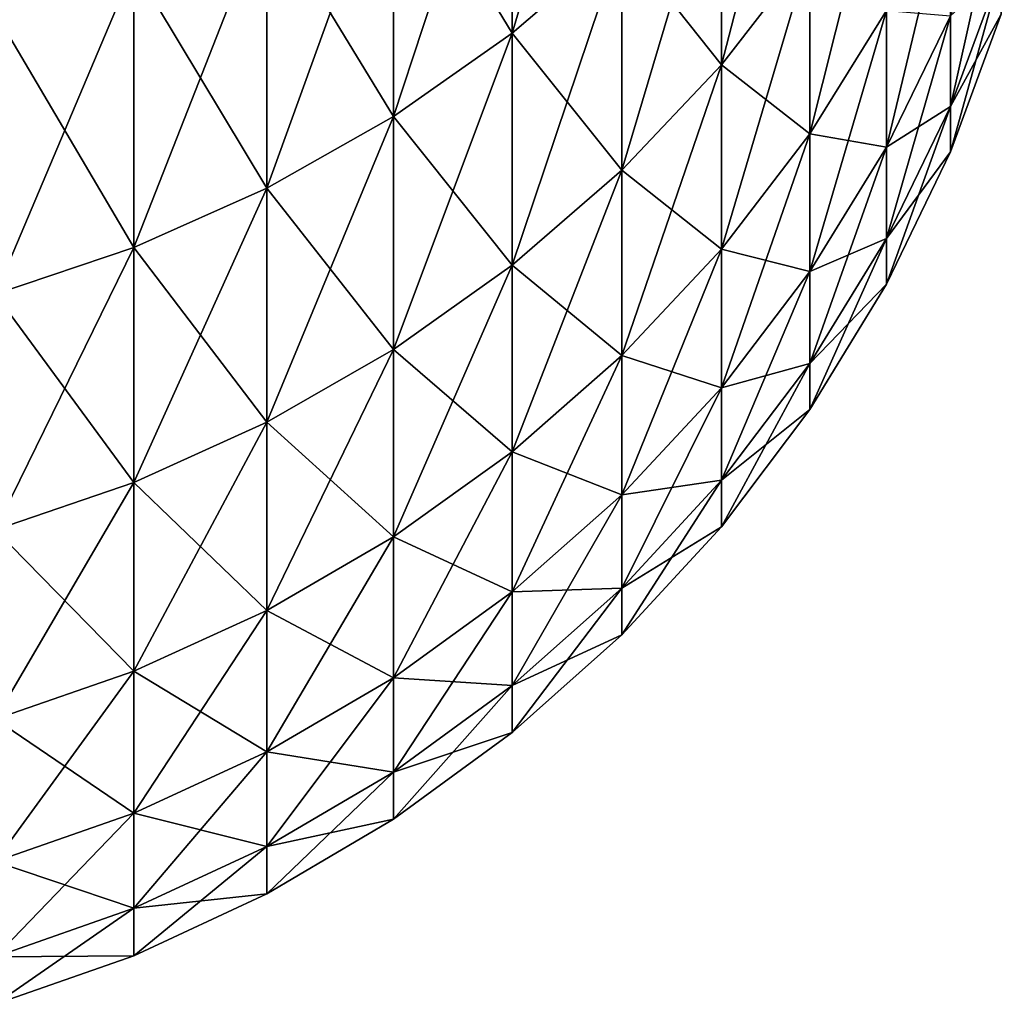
# Model space of a CAD drawing. Header units: metres. Extents: x -46 to 104, y -30 to 30.
# Tile 171 of 256: x 18.801 to 19.454, y -11.955 to -11.299. Entities that reach past the tile are written whole.
import ezdxf

# ---------------------------------------------------------------- set-up
doc = ezdxf.new("R2010")
doc.units = ezdxf.units.M
doc.layers.add('solid_26_000_502_XXX', color=7, linetype='CONTINUOUS')

msp = doc.modelspace()

# ---------------------------------------------------------------- linework, layer by layer
at = {"layer": 'solid_26_000_502_XXX'}
for points in [[(19.201468, -11.062521, 615.848145), (19.128487, -11.124025, 615.869507), (19.128487, -11.308474, 615.291748)], [(19.201468, -11.24595, 615.27356), (19.201468, -11.062521, 615.848145), (19.128487, -11.308474, 615.291748)], [(19.201468, -11.062521, 3.848119), (19.128487, -11.124025, 3.869513), (19.128487, -11.308474, 3.291732)], [(19.201468, -11.24595, 3.273532), (19.201468, -11.062521, 3.848119), (19.128487, -11.308474, 3.291732)], [(19.326662, -11.101924, 615.231628), (19.267736, -11.17688, 615.253418), (19.267736, -11.329543, 614.673767)], [(19.326662, -11.253563, 614.655823), (19.326662, -11.101924, 615.231628), (19.267736, -11.329543, 614.673767)], [(19.326662, -11.101924, 3.231608), (19.267736, -11.17688, 3.253427), (19.267736, -11.329543, 2.673741)], [(19.326662, -11.253563, 2.65581), (19.326662, -11.101924, 3.231608), (19.267736, -11.329543, 2.673741)], [(19.128487, -11.124025, 615.869507), (19.049494, -11.1785, 615.888489), (19.049494, -11.363853, 615.307861)], [(19.128487, -11.308474, 615.291748), (19.128487, -11.124025, 615.869507), (19.049494, -11.363853, 615.307861)], [(19.128487, -11.124025, 608.130493), (19.128487, -11.308474, 608.708252), (19.049494, -11.1785, 608.111511)], [(19.128487, -11.124025, 3.869513), (19.049494, -11.1785, 3.888463), (19.049494, -11.363853, 3.307852)], [(19.128487, -11.308474, 3.291732), (19.128487, -11.124025, 3.869513), (19.049494, -11.363853, 3.307852)], [(19.128487, -11.124025, -3.869513), (19.128487, -11.308474, -3.291732), (19.049494, -11.1785, -3.888463)], [(19.201468, -11.24595, 608.72644), (19.128487, -11.308474, 608.708252), (19.128487, -11.124025, 608.130493)], [(19.201468, -11.24595, -3.273532), (19.128487, -11.308474, -3.291732), (19.128487, -11.124025, -3.869513)], [(19.377678, -11.172345, 614.636658), (19.326662, -11.253563, 614.655823), (19.326662, -11.37536, 614.072998)], [(19.377678, -11.293262, 614.057983), (19.377678, -11.172345, 614.636658), (19.326662, -11.37536, 614.072998)], [(19.377678, -11.172345, 2.636643), (19.326662, -11.253563, 2.65581), (19.326662, -11.37536, 2.072969)], [(19.377678, -11.293262, 2.058009), (19.377678, -11.172345, 2.636643), (19.326662, -11.37536, 2.072969)], [(19.049494, -11.1785, 615.888489), (18.965244, -11.225427, 615.904785), (18.965244, -11.411556, 615.321716)], [(19.049494, -11.363853, 615.307861), (19.049494, -11.1785, 615.888489), (18.965244, -11.411556, 615.321716)], [(19.049494, -11.1785, 608.111511), (19.049494, -11.363853, 608.692139), (18.965244, -11.225427, 608.095215)], [(19.049494, -11.1785, 3.888463), (18.965244, -11.225427, 3.904786), (18.965244, -11.411556, 3.321738)], [(19.049494, -11.363853, 3.307852), (19.049494, -11.1785, 3.888463), (18.965244, -11.411556, 3.321738)], [(19.049494, -11.1785, -3.888463), (19.049494, -11.363853, -3.307852), (18.965244, -11.225427, -3.904786)], [(19.128487, -11.308474, 608.708252), (19.049494, -11.363853, 608.692139), (19.049494, -11.1785, 608.111511)], [(19.128487, -11.308474, -3.291732), (19.049494, -11.363853, -3.307852), (19.049494, -11.1785, -3.888463)], [(19.267736, -11.17688, 615.253418), (19.201468, -11.24595, 615.27356), (19.201468, -11.399556, 614.690247)], [(19.267736, -11.329543, 614.673767), (19.267736, -11.17688, 615.253418), (19.201468, -11.399556, 614.690247)], [(19.267736, -11.17688, 608.746582), (19.267736, -11.329543, 609.326233), (19.201468, -11.24595, 608.72644)], [(19.267736, -11.17688, 3.253427), (19.201468, -11.24595, 3.273532), (19.201468, -11.399556, 2.690264)], [(19.267736, -11.329543, 2.673741), (19.267736, -11.17688, 3.253427), (19.201468, -11.399556, 2.690264)], [(19.267736, -11.17688, -3.253427), (19.267736, -11.329543, -2.673741), (19.201468, -11.24595, -3.273532)], [(19.326662, -11.253563, 609.344177), (19.267736, -11.329543, 609.326233), (19.267736, -11.17688, 608.746582)], [(19.326662, -11.253563, -2.65581), (19.267736, -11.329543, -2.673741), (19.267736, -11.17688, -3.253427)], [(19.454115, -11.20591, 613.450806), (19.4203, -11.296926, 613.462585), (19.4203, -11.357242, 612.87915)], [(19.454115, -11.265738, 612.872009), (19.454115, -11.20591, 613.450806), (19.4203, -11.357242, 612.87915)], [(19.454115, -11.20591, 1.450829), (19.4203, -11.296926, 1.462613), (19.4203, -11.357242, 0.879122)], [(19.454115, -11.265738, 0.872039), (19.454115, -11.20591, 1.450829), (19.4203, -11.357242, 0.879122)], [(19.4203, -11.206655, 614.042236), (19.377678, -11.293262, 614.057983), (19.377678, -11.384233, 613.473938)], [(19.4203, -11.296926, 613.462585), (19.4203, -11.206655, 614.042236), (19.377678, -11.384233, 613.473938)], [(19.4203, -11.206655, 2.042226), (19.377678, -11.293262, 2.058009), (19.377678, -11.384233, 1.473917)], [(19.4203, -11.296926, 1.462613), (19.4203, -11.206655, 2.042226), (19.377678, -11.384233, 1.473917)], [(18.965244, -11.225427, 615.904785), (18.876543, -11.264356, 615.918335), (18.876543, -11.451131, 615.333252)], [(18.965244, -11.411556, 615.321716), (18.965244, -11.225427, 615.904785), (18.876543, -11.451131, 615.333252)], [(18.965244, -11.225427, 608.095215), (18.965244, -11.411556, 608.678284), (18.876543, -11.264356, 608.081665)], [(18.965244, -11.225427, 3.904786), (18.876543, -11.264356, 3.918328), (18.876543, -11.451131, 3.333257)], [(18.965244, -11.411556, 3.321738), (18.965244, -11.225427, 3.904786), (18.876543, -11.451131, 3.333257)], [(18.965244, -11.225427, -3.904786), (18.965244, -11.411556, -3.321738), (18.876543, -11.264356, -3.918328)], [(19.049494, -11.363853, 608.692139), (18.965244, -11.411556, 608.678284), (18.965244, -11.225427, 608.095215)], [(19.049494, -11.363853, -3.307852), (18.965244, -11.411556, -3.321738), (18.965244, -11.225427, -3.904786)], [(19.201468, -11.24595, 615.27356), (19.128487, -11.308474, 615.291748), (19.128487, -11.462934, 614.7052)], [(19.201468, -11.399556, 614.690247), (19.201468, -11.24595, 615.27356), (19.128487, -11.462934, 614.7052)], [(19.201468, -11.24595, 608.72644), (19.201468, -11.399556, 609.309753), (19.128487, -11.308474, 608.708252)], [(19.201468, -11.24595, 3.273532), (19.128487, -11.308474, 3.291732), (19.128487, -11.462934, 2.705221)], [(19.201468, -11.399556, 2.690264), (19.201468, -11.24595, 3.273532), (19.128487, -11.462934, 2.705221)], [(19.201468, -11.24595, -3.273532), (19.201468, -11.399556, -2.690264), (19.128487, -11.308474, -3.291732)], [(19.267736, -11.329543, 609.326233), (19.201468, -11.399556, 609.309753), (19.201468, -11.24595, 608.72644)], [(19.267736, -11.329543, -2.673741), (19.201468, -11.399556, -2.690264), (19.201468, -11.24595, -3.273532)], [(19.326662, -11.253563, 614.655823), (19.267736, -11.329543, 614.673767), (19.267736, -11.452162, 614.086975)], [(19.326662, -11.37536, 614.072998), (19.326662, -11.253563, 614.655823), (19.267736, -11.452162, 614.086975)], [(19.326662, -11.253563, 609.344177), (19.326662, -11.37536, 609.927002), (19.267736, -11.329543, 609.326233)], [(19.326662, -11.253563, 2.65581), (19.267736, -11.329543, 2.673741), (19.267736, -11.452162, 2.086965)], [(19.326662, -11.37536, 2.072969), (19.326662, -11.253563, 2.65581), (19.267736, -11.452162, 2.086965)], [(19.326662, -11.253563, -2.65581), (19.326662, -11.37536, -2.072969), (19.267736, -11.329543, -2.673741)], [(19.377678, -11.293262, 609.942017), (19.326662, -11.37536, 609.927002), (19.326662, -11.253563, 609.344177)], [(19.377678, -11.293262, -2.058009), (19.326662, -11.37536, -2.072969), (19.326662, -11.253563, -2.65581)], [(18.876543, -11.264356, 615.918335), (18.784241, -11.294913, 615.928955), (18.784241, -11.482195, 615.342285)], [(18.876543, -11.451131, 615.333252), (18.876543, -11.264356, 615.918335), (18.784241, -11.482195, 615.342285)], [(18.876543, -11.264356, 608.081665), (18.876543, -11.451131, 608.666748), (18.784241, -11.294913, 608.071045)], [(18.876543, -11.264356, 3.918328), (18.784241, -11.294913, 3.928957), (18.784241, -11.482195, 3.3423)], [(18.876543, -11.451131, 3.333257), (18.876543, -11.264356, 3.918328), (18.784241, -11.482195, 3.3423)], [(18.876543, -11.264356, -3.918328), (18.876543, -11.451131, -3.333257), (18.784241, -11.294913, -3.928957)], [(18.965244, -11.411556, 608.678284), (18.876543, -11.451131, 608.666748), (18.876543, -11.264356, 608.081665)], [(18.965244, -11.411556, -3.321738), (18.876543, -11.451131, -3.333257), (18.876543, -11.264356, -3.918328)], [(19.454115, -11.265738, 612.872009), (19.4203, -11.357242, 612.87915), (19.4203, -11.387439, 612.293274)], [(19.454115, -11.295692, 612.290955), (19.454115, -11.265738, 612.872009), (19.4203, -11.387439, 612.293274)], [(19.454115, -11.265738, 611.127991), (19.4203, -11.357242, 611.12085), (19.4203, -11.296926, 610.537415)], [(19.454115, -11.265738, 611.127991), (19.454115, -11.295692, 611.709045), (19.4203, -11.357242, 611.12085)], [(19.454115, -11.265738, 0.872039), (19.4203, -11.357242, 0.879122), (19.4203, -11.387439, 0.2933)], [(19.454115, -11.295692, 0.290937), (19.454115, -11.265738, 0.872039), (19.4203, -11.387439, 0.2933)], [(19.454115, -11.265738, -0.872039), (19.4203, -11.357242, -0.879122), (19.4203, -11.296926, -1.462613)], [(19.454115, -11.265738, -0.872039), (19.454115, -11.295692, -0.290937), (19.4203, -11.357242, -0.879122)], [(18.876543, -11.451131, 608.666748), (18.784241, -11.482195, 608.657715), (18.784241, -11.294913, 608.071045)], [(18.876543, -11.451131, -3.333257), (18.784241, -11.482195, -3.3423), (18.784241, -11.294913, -3.928957)], [(19.377678, -11.293262, 614.057983), (19.326662, -11.37536, 614.072998), (19.326662, -11.466991, 613.484619)], [(19.377678, -11.384233, 613.473938), (19.377678, -11.293262, 614.057983), (19.326662, -11.466991, 613.484619)], [(19.377678, -11.293262, 609.942017), (19.377678, -11.384233, 610.526062), (19.326662, -11.37536, 609.927002)], [(19.377678, -11.293262, 2.058009), (19.326662, -11.37536, 2.072969), (19.326662, -11.466991, 1.484632)], [(19.377678, -11.384233, 1.473917), (19.377678, -11.293262, 2.058009), (19.326662, -11.466991, 1.484632)], [(19.377678, -11.293262, -2.058009), (19.377678, -11.384233, -1.473917), (19.326662, -11.37536, -2.072969)], [(19.4203, -11.296926, 610.537415), (19.377678, -11.384233, 610.526062), (19.377678, -11.293262, 609.942017)], [(19.4203, -11.296926, -1.462613), (19.377678, -11.384233, -1.473917), (19.377678, -11.293262, -2.058009)], [(19.4203, -11.296926, 613.462585), (19.377678, -11.384233, 613.473938), (19.377678, -11.445013, 612.885925)], [(19.4203, -11.357242, 612.87915), (19.4203, -11.296926, 613.462585), (19.377678, -11.445013, 612.885925)], [(19.4203, -11.296926, 610.537415), (19.4203, -11.357242, 611.12085), (19.377678, -11.384233, 610.526062)], [(19.4203, -11.296926, 1.462613), (19.377678, -11.384233, 1.473917), (19.377678, -11.445013, 0.885916)], [(19.4203, -11.357242, 0.879122), (19.4203, -11.296926, 1.462613), (19.377678, -11.445013, 0.885916)], [(19.4203, -11.296926, -1.462613), (19.4203, -11.357242, -0.879122), (19.377678, -11.384233, -1.473917)], [(19.454115, -11.295692, 612.290955), (19.4203, -11.387439, 612.293274), (19.4203, -11.387439, 611.706726)], [(19.454115, -11.295692, 611.709045), (19.4203, -11.387439, 611.706726), (19.4203, -11.357242, 611.12085)], [(19.454115, -11.295692, 611.709045), (19.454115, -11.295692, 612.290955), (19.4203, -11.387439, 611.706726)], [(19.454115, -11.295692, 0.290937), (19.4203, -11.387439, 0.2933), (19.4203, -11.387439, -0.2933)], [(19.454115, -11.295692, -0.290937), (19.4203, -11.387439, -0.2933), (19.4203, -11.357242, -0.879122)], [(19.454115, -11.295692, -0.290937), (19.454115, -11.295692, 0.290937), (19.4203, -11.387439, -0.2933)], [(19.128487, -11.308474, 615.291748), (19.049494, -11.363853, 615.307861), (19.049494, -11.519069, 614.718445)], [(19.128487, -11.462934, 614.7052), (19.128487, -11.308474, 615.291748), (19.049494, -11.519069, 614.718445)], [(19.128487, -11.308474, 608.708252), (19.128487, -11.462934, 609.2948), (19.049494, -11.363853, 608.692139)], [(19.128487, -11.308474, 3.291732), (19.049494, -11.363853, 3.307852), (19.049494, -11.519069, 2.718469)], [(19.128487, -11.462934, 2.705221), (19.128487, -11.308474, 3.291732), (19.049494, -11.519069, 2.718469)], [(19.128487, -11.308474, -3.291732), (19.128487, -11.462934, -2.705221), (19.049494, -11.363853, -3.307852)], [(19.201468, -11.399556, 609.309753), (19.128487, -11.462934, 609.2948), (19.128487, -11.308474, 608.708252)], [(19.201468, -11.399556, -2.690264), (19.128487, -11.462934, -2.705221), (19.128487, -11.308474, -3.291732)], [(19.267736, -11.329543, 614.673767), (19.201468, -11.399556, 614.690247), (19.201468, -11.522933, 614.099854)], [(19.267736, -11.452162, 614.086975), (19.267736, -11.329543, 614.673767), (19.201468, -11.522933, 614.099854)], [(19.267736, -11.329543, 609.326233), (19.267736, -11.452162, 609.913025), (19.201468, -11.399556, 609.309753)], [(19.267736, -11.329543, 2.673741), (19.201468, -11.399556, 2.690264), (19.201468, -11.522933, 2.099862)], [(19.267736, -11.452162, 2.086965), (19.267736, -11.329543, 2.673741), (19.201468, -11.522933, 2.099862)], [(19.267736, -11.329543, -2.673741), (19.267736, -11.452162, -2.086965), (19.201468, -11.399556, -2.690264)], [(19.326662, -11.37536, 609.927002), (19.267736, -11.452162, 609.913025), (19.267736, -11.329543, 609.326233)], [(19.326662, -11.37536, -2.072969), (19.267736, -11.452162, -2.086965), (19.267736, -11.329543, -2.673741)], [(19.4203, -11.357242, 612.87915), (19.377678, -11.445013, 612.885925), (19.377678, -11.475444, 612.295593)], [(19.4203, -11.387439, 612.293274), (19.4203, -11.357242, 612.87915), (19.377678, -11.475444, 612.295593)], [(19.4203, -11.357242, 611.12085), (19.377678, -11.445013, 611.114075), (19.377678, -11.384233, 610.526062)], [(19.4203, -11.357242, 611.12085), (19.4203, -11.387439, 611.706726), (19.377678, -11.445013, 611.114075)], [(19.4203, -11.357242, 0.879122), (19.377678, -11.445013, 0.885916), (19.377678, -11.475444, 0.295567)], [(19.4203, -11.387439, 0.2933), (19.4203, -11.357242, 0.879122), (19.377678, -11.475444, 0.295567)], [(19.4203, -11.357242, -0.879122), (19.377678, -11.445013, -0.885916), (19.377678, -11.384233, -1.473917)], [(19.4203, -11.357242, -0.879122), (19.4203, -11.387439, -0.2933), (19.377678, -11.445013, -0.885916)], [(19.049494, -11.363853, 615.307861), (18.965244, -11.411556, 615.321716), (18.965244, -11.567425, 614.729858)], [(19.049494, -11.519069, 614.718445), (19.049494, -11.363853, 615.307861), (18.965244, -11.567425, 614.729858)], [(19.049494, -11.363853, 608.692139), (19.049494, -11.519069, 609.281555), (18.965244, -11.411556, 608.678284)], [(19.049494, -11.363853, 3.307852), (18.965244, -11.411556, 3.321738), (18.965244, -11.567425, 2.729881)], [(19.049494, -11.519069, 2.718469), (19.049494, -11.363853, 3.307852), (18.965244, -11.567425, 2.729881)], [(19.049494, -11.363853, -3.307852), (19.049494, -11.519069, -2.718469), (18.965244, -11.411556, -3.321738)], [(19.128487, -11.462934, 609.2948), (19.049494, -11.519069, 609.281555), (19.049494, -11.363853, 608.692139)], [(19.128487, -11.462934, -2.705221), (19.049494, -11.519069, -2.718469), (19.049494, -11.363853, -3.307852)], [(19.326662, -11.37536, 614.072998), (19.267736, -11.452162, 614.086975), (19.267736, -11.544412, 613.494629)], [(19.326662, -11.466991, 613.484619), (19.326662, -11.37536, 614.072998), (19.267736, -11.544412, 613.494629)], [(19.326662, -11.37536, 609.927002), (19.326662, -11.466991, 610.515381), (19.267736, -11.452162, 609.913025)], [(19.326662, -11.37536, 2.072969), (19.267736, -11.452162, 2.086965), (19.267736, -11.544412, 1.494655)], [(19.326662, -11.466991, 1.484632), (19.326662, -11.37536, 2.072969), (19.267736, -11.544412, 1.494655)], [(19.326662, -11.37536, -2.072969), (19.326662, -11.466991, -1.484632), (19.267736, -11.452162, -2.086965)], [(19.377678, -11.384233, 610.526062), (19.326662, -11.466991, 610.515381), (19.326662, -11.37536, 609.927002)], [(19.377678, -11.384233, -1.473917), (19.326662, -11.466991, -1.484632), (19.326662, -11.37536, -2.072969)], [(19.377678, -11.384233, 613.473938), (19.326662, -11.466991, 613.484619), (19.326662, -11.528214, 612.892334)], [(19.377678, -11.445013, 612.885925), (19.377678, -11.384233, 613.473938), (19.326662, -11.528214, 612.892334)], [(19.377678, -11.384233, 610.526062), (19.377678, -11.445013, 611.114075), (19.326662, -11.466991, 610.515381)], [(19.377678, -11.384233, 1.473917), (19.326662, -11.466991, 1.484632), (19.326662, -11.528214, 0.892357)], [(19.377678, -11.445013, 0.885916), (19.377678, -11.384233, 1.473917), (19.326662, -11.528214, 0.892357)], [(19.377678, -11.384233, -1.473917), (19.377678, -11.445013, -0.885916), (19.326662, -11.466991, -1.484632)], [(19.4203, -11.387439, 612.293274), (19.377678, -11.475444, 612.295593), (19.377678, -11.475444, 611.704407)], [(19.4203, -11.387439, 611.706726), (19.377678, -11.475444, 611.704407), (19.377678, -11.445013, 611.114075)], [(19.4203, -11.387439, 611.706726), (19.4203, -11.387439, 612.293274), (19.377678, -11.475444, 611.704407)], [(19.4203, -11.387439, 0.2933), (19.377678, -11.475444, 0.295567), (19.377678, -11.475444, -0.295567)], [(19.4203, -11.387439, -0.2933), (19.377678, -11.475444, -0.295567), (19.377678, -11.445013, -0.885916)], [(19.4203, -11.387439, -0.2933), (19.4203, -11.387439, 0.2933), (19.377678, -11.475444, -0.295567)], [(19.201468, -11.399556, 614.690247), (19.128487, -11.462934, 614.7052), (19.128487, -11.586996, 614.111511)], [(19.201468, -11.522933, 614.099854), (19.201468, -11.399556, 614.690247), (19.128487, -11.586996, 614.111511)], [(19.201468, -11.399556, 609.309753), (19.201468, -11.522933, 609.900146), (19.128487, -11.462934, 609.2948)], [(19.201468, -11.399556, 2.690264), (19.128487, -11.462934, 2.705221), (19.128487, -11.586996, 2.111537)], [(19.201468, -11.522933, 2.099862), (19.201468, -11.399556, 2.690264), (19.128487, -11.586996, 2.111537)], [(19.201468, -11.399556, -2.690264), (19.201468, -11.522933, -2.099862), (19.128487, -11.462934, -2.705221)], [(19.267736, -11.452162, 609.913025), (19.201468, -11.522933, 609.900146), (19.201468, -11.399556, 609.309753)], [(19.267736, -11.452162, -2.086965), (19.201468, -11.522933, -2.099862), (19.201468, -11.399556, -2.690264)], [(18.965244, -11.411556, 615.321716), (18.876543, -11.451131, 615.333252), (18.876543, -11.607539, 614.739319)], [(18.965244, -11.567425, 614.729858), (18.965244, -11.411556, 615.321716), (18.876543, -11.607539, 614.739319)], [(18.965244, -11.411556, 608.678284), (18.965244, -11.567425, 609.270142), (18.876543, -11.451131, 608.666748)], [(18.965244, -11.411556, 3.321738), (18.876543, -11.451131, 3.333257), (18.876543, -11.607539, 2.739348)], [(18.965244, -11.567425, 2.729881), (18.965244, -11.411556, 3.321738), (18.876543, -11.607539, 2.739348)], [(18.965244, -11.411556, -3.321738), (18.965244, -11.567425, -2.729881), (18.876543, -11.451131, -3.333257)], [(19.049494, -11.519069, 609.281555), (18.965244, -11.567425, 609.270142), (18.965244, -11.411556, 608.678284)], [(19.049494, -11.519069, -2.718469), (18.965244, -11.567425, -2.729881), (18.965244, -11.411556, -3.321738)], [(19.377678, -11.445013, 612.885925), (19.326662, -11.528214, 612.892334), (19.326662, -11.558866, 612.297729)], [(19.377678, -11.475444, 612.295593), (19.377678, -11.445013, 612.885925), (19.326662, -11.558866, 612.297729)], [(19.377678, -11.445013, 611.114075), (19.326662, -11.528214, 611.107666), (19.326662, -11.466991, 610.515381)], [(19.377678, -11.445013, 611.114075), (19.377678, -11.475444, 611.704407), (19.326662, -11.528214, 611.107666)], [(19.377678, -11.445013, 0.885916), (19.326662, -11.528214, 0.892357), (19.326662, -11.558866, 0.297715)], [(19.377678, -11.475444, 0.295567), (19.377678, -11.445013, 0.885916), (19.326662, -11.558866, 0.297715)], [(19.377678, -11.445013, -0.885916), (19.326662, -11.528214, -0.892357), (19.326662, -11.466991, -1.484632)], [(19.377678, -11.445013, -0.885916), (19.377678, -11.475444, -0.295567), (19.326662, -11.528214, -0.892357)], [(18.876543, -11.451131, 615.333252), (18.784241, -11.482195, 615.342285), (18.784241, -11.639029, 614.746765)], [(18.876543, -11.607539, 614.739319), (18.876543, -11.451131, 615.333252), (18.784241, -11.639029, 614.746765)], [(18.876543, -11.451131, 608.666748), (18.876543, -11.607539, 609.260681), (18.784241, -11.482195, 608.657715)], [(18.876543, -11.451131, 3.333257), (18.784241, -11.482195, 3.3423), (18.784241, -11.639029, 2.746779)], [(18.876543, -11.607539, 2.739348), (18.876543, -11.451131, 3.333257), (18.784241, -11.639029, 2.746779)], [(18.876543, -11.451131, -3.333257), (18.876543, -11.607539, -2.739348), (18.784241, -11.482195, -3.3423)], [(18.965244, -11.567425, 609.270142), (18.876543, -11.607539, 609.260681), (18.876543, -11.451131, 608.666748)], [(18.965244, -11.567425, -2.729881), (18.876543, -11.607539, -2.739348), (18.876543, -11.451131, -3.333257)], [(19.267736, -11.452162, 614.086975), (19.201468, -11.522933, 614.099854), (19.201468, -11.615752, 613.503906)], [(19.267736, -11.544412, 613.494629), (19.267736, -11.452162, 614.086975), (19.201468, -11.615752, 613.503906)], [(19.267736, -11.452162, 609.913025), (19.267736, -11.544412, 610.505371), (19.201468, -11.522933, 609.900146)], [(19.267736, -11.452162, 2.086965), (19.201468, -11.522933, 2.099862), (19.201468, -11.615752, 1.503892)], [(19.267736, -11.544412, 1.494655), (19.267736, -11.452162, 2.086965), (19.201468, -11.615752, 1.503892)], [(19.267736, -11.452162, -2.086965), (19.267736, -11.544412, -1.494655), (19.201468, -11.522933, -2.099862)], [(19.326662, -11.466991, 610.515381), (19.267736, -11.544412, 610.505371), (19.267736, -11.452162, 609.913025)], [(19.326662, -11.466991, -1.484632), (19.267736, -11.544412, -1.494655), (19.267736, -11.452162, -2.086965)], [(19.128487, -11.462934, 614.7052), (19.049494, -11.519069, 614.718445), (19.049494, -11.643739, 614.121887)], [(19.128487, -11.586996, 614.111511), (19.128487, -11.462934, 614.7052), (19.049494, -11.643739, 614.121887)], [(19.128487, -11.462934, 609.2948), (19.128487, -11.586996, 609.888489), (19.049494, -11.519069, 609.281555)], [(19.128487, -11.462934, 2.705221), (19.049494, -11.519069, 2.718469), (19.049494, -11.643739, 2.121877)], [(19.128487, -11.586996, 2.111537), (19.128487, -11.462934, 2.705221), (19.049494, -11.643739, 2.121877)], [(19.128487, -11.462934, -2.705221), (19.128487, -11.586996, -2.111537), (19.049494, -11.519069, -2.718469)], [(19.201468, -11.522933, 609.900146), (19.128487, -11.586996, 609.888489), (19.128487, -11.462934, 609.2948)], [(19.201468, -11.522933, -2.099862), (19.128487, -11.586996, -2.111537), (19.128487, -11.462934, -2.705221)], [(19.326662, -11.466991, 613.484619), (19.267736, -11.544412, 613.494629), (19.267736, -11.606048, 612.898376)], [(19.326662, -11.528214, 612.892334), (19.326662, -11.466991, 613.484619), (19.267736, -11.606048, 612.898376)], [(19.326662, -11.466991, 610.515381), (19.326662, -11.528214, 611.107666), (19.267736, -11.544412, 610.505371)], [(19.326662, -11.466991, 1.484632), (19.267736, -11.544412, 1.494655), (19.267736, -11.606048, 0.898381)], [(19.326662, -11.528214, 0.892357), (19.326662, -11.466991, 1.484632), (19.267736, -11.606048, 0.898381)], [(19.326662, -11.466991, -1.484632), (19.326662, -11.528214, -0.892357), (19.267736, -11.544412, -1.494655)], [(19.377678, -11.475444, 612.295593), (19.326662, -11.558866, 612.297729), (19.326662, -11.558866, 611.702271)], [(19.377678, -11.475444, 611.704407), (19.326662, -11.558866, 611.702271), (19.326662, -11.528214, 611.107666)], [(19.377678, -11.475444, 611.704407), (19.377678, -11.475444, 612.295593), (19.326662, -11.558866, 611.702271)], [(19.377678, -11.475444, 0.295567), (19.326662, -11.558866, 0.297715), (19.326662, -11.558866, -0.297715)], [(19.377678, -11.475444, -0.295567), (19.326662, -11.558866, -0.297715), (19.326662, -11.528214, -0.892357)], [(19.377678, -11.475444, -0.295567), (19.377678, -11.475444, 0.295567), (19.326662, -11.558866, -0.297715)], [(18.876543, -11.607539, 609.260681), (18.784241, -11.639029, 609.253235), (18.784241, -11.482195, 608.657715)], [(18.876543, -11.607539, -2.739348), (18.784241, -11.639029, -2.746779), (18.784241, -11.482195, -3.3423)], [(19.049494, -11.519069, 614.718445), (18.965244, -11.567425, 614.729858), (18.965244, -11.692618, 614.130798)], [(19.049494, -11.643739, 614.121887), (19.049494, -11.519069, 614.718445), (18.965244, -11.692618, 614.130798)], [(19.049494, -11.519069, 609.281555), (19.049494, -11.643739, 609.878113), (18.965244, -11.567425, 609.270142)], [(19.049494, -11.519069, 2.718469), (18.965244, -11.567425, 2.729881), (18.965244, -11.692618, 2.130785)], [(19.049494, -11.643739, 2.121877), (19.049494, -11.519069, 2.718469), (18.965244, -11.692618, 2.130785)], [(19.049494, -11.519069, -2.718469), (19.049494, -11.643739, -2.121877), (18.965244, -11.567425, -2.729881)], [(19.128487, -11.586996, 609.888489), (19.049494, -11.643739, 609.878113), (19.049494, -11.519069, 609.281555)], [(19.128487, -11.586996, -2.111537), (19.049494, -11.643739, -2.121877), (19.049494, -11.519069, -2.718469)], [(19.201468, -11.522933, 614.099854), (19.128487, -11.586996, 614.111511), (19.128487, -11.680332, 613.512268)], [(19.201468, -11.615752, 613.503906), (19.201468, -11.522933, 614.099854), (19.128487, -11.680332, 613.512268)], [(19.201468, -11.522933, 609.900146), (19.201468, -11.615752, 610.496094), (19.128487, -11.586996, 609.888489)], [(19.201468, -11.522933, 2.099862), (19.128487, -11.586996, 2.111537), (19.128487, -11.680332, 1.512253)], [(19.201468, -11.615752, 1.503892), (19.201468, -11.522933, 2.099862), (19.128487, -11.680332, 1.512253)], [(19.201468, -11.522933, -2.099862), (19.201468, -11.615752, -1.503892), (19.128487, -11.586996, -2.111537)], [(19.267736, -11.544412, 610.505371), (19.201468, -11.615752, 610.496094), (19.201468, -11.522933, 609.900146)], [(19.267736, -11.544412, -1.494655), (19.201468, -11.615752, -1.503892), (19.201468, -11.522933, -2.099862)], [(19.326662, -11.528214, 612.892334), (19.267736, -11.606048, 612.898376), (19.267736, -11.636907, 612.299744)], [(19.326662, -11.558866, 612.297729), (19.326662, -11.528214, 612.892334), (19.267736, -11.636907, 612.299744)], [(19.326662, -11.528214, 611.107666), (19.267736, -11.606048, 611.101624), (19.267736, -11.544412, 610.505371)], [(19.326662, -11.528214, 611.107666), (19.326662, -11.558866, 611.702271), (19.267736, -11.606048, 611.101624)], [(19.326662, -11.528214, 0.892357), (19.267736, -11.606048, 0.898381), (19.267736, -11.636907, 0.299725)], [(19.326662, -11.558866, 0.297715), (19.326662, -11.528214, 0.892357), (19.267736, -11.636907, 0.299725)], [(19.326662, -11.528214, -0.892357), (19.267736, -11.606048, -0.898381), (19.267736, -11.544412, -1.494655)], [(19.326662, -11.528214, -0.892357), (19.326662, -11.558866, -0.297715), (19.267736, -11.606048, -0.898381)], [(19.267736, -11.544412, 613.494629), (19.201468, -11.615752, 613.503906), (19.201468, -11.67777, 612.903931)], [(19.267736, -11.606048, 612.898376), (19.267736, -11.544412, 613.494629), (19.201468, -11.67777, 612.903931)], [(19.267736, -11.544412, 610.505371), (19.267736, -11.606048, 611.101624), (19.201468, -11.615752, 610.496094)], [(19.267736, -11.544412, 1.494655), (19.201468, -11.615752, 1.503892), (19.201468, -11.67777, 0.903933)], [(19.267736, -11.606048, 0.898381), (19.267736, -11.544412, 1.494655), (19.201468, -11.67777, 0.903933)], [(19.267736, -11.544412, -1.494655), (19.267736, -11.606048, -0.898381), (19.201468, -11.615752, -1.503892)], [(19.326662, -11.558866, 612.297729), (19.267736, -11.636907, 612.299744), (19.267736, -11.636907, 611.700256)], [(19.326662, -11.558866, 611.702271), (19.267736, -11.636907, 611.700256), (19.267736, -11.606048, 611.101624)], [(19.326662, -11.558866, 611.702271), (19.326662, -11.558866, 612.297729), (19.267736, -11.636907, 611.700256)], [(19.326662, -11.558866, 0.297715), (19.267736, -11.636907, 0.299725), (19.267736, -11.636907, -0.299725)], [(19.326662, -11.558866, -0.297715), (19.267736, -11.636907, -0.299725), (19.267736, -11.606048, -0.898381)], [(19.326662, -11.558866, -0.297715), (19.326662, -11.558866, 0.297715), (19.267736, -11.636907, -0.299725)], [(18.965244, -11.567425, 614.729858), (18.876543, -11.607539, 614.739319), (18.876543, -11.733167, 614.138184)], [(18.965244, -11.692618, 614.130798), (18.965244, -11.567425, 614.729858), (18.876543, -11.733167, 614.138184)], [(18.965244, -11.567425, 609.270142), (18.965244, -11.692618, 609.869202), (18.876543, -11.607539, 609.260681)], [(18.965244, -11.567425, 2.729881), (18.876543, -11.607539, 2.739348), (18.876543, -11.733167, 2.138174)], [(18.965244, -11.692618, 2.130785), (18.965244, -11.567425, 2.729881), (18.876543, -11.733167, 2.138174)], [(18.965244, -11.567425, -2.729881), (18.965244, -11.692618, -2.130785), (18.876543, -11.607539, -2.739348)], [(19.049494, -11.643739, 609.878113), (18.965244, -11.692618, 609.869202), (18.965244, -11.567425, 609.270142)], [(19.049494, -11.643739, -2.121877), (18.965244, -11.692618, -2.130785), (18.965244, -11.567425, -2.729881)], [(19.128487, -11.586996, 614.111511), (19.049494, -11.643739, 614.121887), (19.049494, -11.737532, 613.519653)], [(19.128487, -11.680332, 613.512268), (19.128487, -11.586996, 614.111511), (19.049494, -11.737532, 613.519653)], [(19.128487, -11.586996, 609.888489), (19.128487, -11.680332, 610.487732), (19.049494, -11.643739, 609.878113)], [(19.128487, -11.586996, 2.111537), (19.049494, -11.643739, 2.121877), (19.049494, -11.737532, 1.519658)], [(19.128487, -11.680332, 1.512253), (19.128487, -11.586996, 2.111537), (19.049494, -11.737532, 1.519658)], [(19.128487, -11.586996, -2.111537), (19.128487, -11.680332, -1.512253), (19.049494, -11.643739, -2.121877)], [(19.201468, -11.615752, 610.496094), (19.128487, -11.680332, 610.487732), (19.128487, -11.586996, 609.888489)], [(19.201468, -11.615752, -1.503892), (19.128487, -11.680332, -1.512253), (19.128487, -11.586996, -2.111537)], [(18.876543, -11.607539, 614.739319), (18.784241, -11.639029, 614.746765), (18.784241, -11.764997, 614.143982)], [(18.876543, -11.733167, 614.138184), (18.876543, -11.607539, 614.739319), (18.784241, -11.764997, 614.143982)], [(18.876543, -11.607539, 609.260681), (18.876543, -11.733167, 609.861816), (18.784241, -11.639029, 609.253235)], [(18.876543, -11.607539, 2.739348), (18.784241, -11.639029, 2.746779), (18.784241, -11.764997, 2.143974)], [(18.876543, -11.733167, 2.138174), (18.876543, -11.607539, 2.739348), (18.784241, -11.764997, 2.143974)], [(18.876543, -11.607539, -2.739348), (18.876543, -11.733167, -2.138174), (18.784241, -11.639029, -2.746779)], [(18.965244, -11.692618, 609.869202), (18.876543, -11.733167, 609.861816), (18.876543, -11.607539, 609.260681)], [(18.965244, -11.692618, -2.130785), (18.876543, -11.733167, -2.138174), (18.876543, -11.607539, -2.739348)], [(19.267736, -11.606048, 612.898376), (19.201468, -11.67777, 612.903931), (19.201468, -11.708819, 612.301575)], [(19.267736, -11.636907, 612.299744), (19.267736, -11.606048, 612.898376), (19.201468, -11.708819, 612.301575)], [(19.267736, -11.606048, 611.101624), (19.201468, -11.67777, 611.096069), (19.201468, -11.615752, 610.496094)], [(19.267736, -11.606048, 611.101624), (19.267736, -11.636907, 611.700256), (19.201468, -11.67777, 611.096069)], [(19.267736, -11.606048, 0.898381), (19.201468, -11.67777, 0.903933), (19.201468, -11.708819, 0.301578)], [(19.267736, -11.636907, 0.299725), (19.267736, -11.606048, 0.898381), (19.201468, -11.708819, 0.301578)], [(19.267736, -11.606048, -0.898381), (19.201468, -11.67777, -0.903933), (19.201468, -11.615752, -1.503892)], [(19.267736, -11.606048, -0.898381), (19.267736, -11.636907, -0.299725), (19.201468, -11.67777, -0.903933)], [(19.201468, -11.615752, 613.503906), (19.128487, -11.680332, 613.512268), (19.128487, -11.742694, 612.908936)], [(19.201468, -11.67777, 612.903931), (19.201468, -11.615752, 613.503906), (19.128487, -11.742694, 612.908936)], [(19.201468, -11.615752, 610.496094), (19.201468, -11.67777, 611.096069), (19.128487, -11.680332, 610.487732)], [(19.201468, -11.615752, 1.503892), (19.128487, -11.680332, 1.512253), (19.128487, -11.742694, 0.908959)], [(19.201468, -11.67777, 0.903933), (19.201468, -11.615752, 1.503892), (19.128487, -11.742694, 0.908959)], [(19.201468, -11.615752, -1.503892), (19.201468, -11.67777, -0.903933), (19.128487, -11.680332, -1.512253)], [(19.267736, -11.636907, 612.299744), (19.201468, -11.708819, 612.301575), (19.201468, -11.708819, 611.698425)], [(19.267736, -11.636907, 611.700256), (19.201468, -11.708819, 611.698425), (19.201468, -11.67777, 611.096069)], [(19.267736, -11.636907, 611.700256), (19.267736, -11.636907, 612.299744), (19.201468, -11.708819, 611.698425)], [(19.267736, -11.636907, 0.299725), (19.201468, -11.708819, 0.301578), (19.201468, -11.708819, -0.301578)], [(19.267736, -11.636907, -0.299725), (19.201468, -11.708819, -0.301578), (19.201468, -11.67777, -0.903933)], [(19.267736, -11.636907, -0.299725), (19.267736, -11.636907, 0.299725), (19.201468, -11.708819, -0.301578)], [(18.876543, -11.733167, 609.861816), (18.784241, -11.764997, 609.856018), (18.784241, -11.639029, 609.253235)], [(18.876543, -11.733167, -2.138174), (18.784241, -11.764997, -2.143974), (18.784241, -11.639029, -2.746779)], [(19.049494, -11.643739, 614.121887), (18.965244, -11.692618, 614.130798), (18.965244, -11.786805, 613.526062)], [(19.049494, -11.737532, 613.519653), (19.049494, -11.643739, 614.121887), (18.965244, -11.786805, 613.526062)], [(19.049494, -11.643739, 609.878113), (19.049494, -11.737532, 610.480347), (18.965244, -11.692618, 609.869202)], [(19.049494, -11.643739, 2.121877), (18.965244, -11.692618, 2.130785), (18.965244, -11.786805, 1.526038)], [(19.049494, -11.737532, 1.519658), (19.049494, -11.643739, 2.121877), (18.965244, -11.786805, 1.526038)], [(19.049494, -11.643739, -2.121877), (19.049494, -11.737532, -1.519658), (18.965244, -11.692618, -2.130785)], [(19.128487, -11.680332, 610.487732), (19.049494, -11.737532, 610.480347), (19.049494, -11.643739, 609.878113)], [(19.128487, -11.680332, -1.512253), (19.049494, -11.737532, -1.519658), (19.049494, -11.643739, -2.121877)], [(19.201468, -11.67777, 612.903931), (19.128487, -11.742694, 612.908936), (19.128487, -11.773916, 612.303284)], [(19.201468, -11.708819, 612.301575), (19.201468, -11.67777, 612.903931), (19.128487, -11.773916, 612.303284)], [(19.201468, -11.67777, 611.096069), (19.128487, -11.742694, 611.091064), (19.128487, -11.680332, 610.487732)], [(19.201468, -11.67777, 611.096069), (19.201468, -11.708819, 611.698425), (19.128487, -11.742694, 611.091064)], [(19.201468, -11.67777, 0.903933), (19.128487, -11.742694, 0.908959), (19.128487, -11.773916, 0.303254)], [(19.201468, -11.708819, 0.301578), (19.201468, -11.67777, 0.903933), (19.128487, -11.773916, 0.303254)], [(19.201468, -11.67777, -0.903933), (19.128487, -11.742694, -0.908959), (19.128487, -11.680332, -1.512253)], [(19.201468, -11.67777, -0.903933), (19.201468, -11.708819, -0.301578), (19.128487, -11.742694, -0.908959)], [(19.128487, -11.680332, 613.512268), (19.049494, -11.737532, 613.519653), (19.049494, -11.8002, 612.913391)], [(19.128487, -11.742694, 612.908936), (19.128487, -11.680332, 613.512268), (19.049494, -11.8002, 612.913391)], [(19.128487, -11.680332, 610.487732), (19.128487, -11.742694, 611.091064), (19.049494, -11.737532, 610.480347)], [(19.128487, -11.680332, 1.512253), (19.049494, -11.737532, 1.519658), (19.049494, -11.8002, 0.91341)], [(19.128487, -11.742694, 0.908959), (19.128487, -11.680332, 1.512253), (19.049494, -11.8002, 0.91341)], [(19.128487, -11.680332, -1.512253), (19.128487, -11.742694, -0.908959), (19.049494, -11.737532, -1.519658)], [(18.965244, -11.692618, 614.130798), (18.876543, -11.733167, 614.138184), (18.876543, -11.827681, 613.531311)], [(18.965244, -11.786805, 613.526062), (18.965244, -11.692618, 614.130798), (18.876543, -11.827681, 613.531311)], [(18.965244, -11.692618, 609.869202), (18.965244, -11.786805, 610.473938), (18.876543, -11.733167, 609.861816)], [(18.965244, -11.692618, 2.130785), (18.876543, -11.733167, 2.138174), (18.876543, -11.827681, 1.53133)], [(18.965244, -11.786805, 1.526038), (18.965244, -11.692618, 2.130785), (18.876543, -11.827681, 1.53133)], [(18.965244, -11.692618, -2.130785), (18.965244, -11.786805, -1.526038), (18.876543, -11.733167, -2.138174)], [(19.049494, -11.737532, 610.480347), (18.965244, -11.786805, 610.473938), (18.965244, -11.692618, 609.869202)], [(19.049494, -11.737532, -1.519658), (18.965244, -11.786805, -1.526038), (18.965244, -11.692618, -2.130785)], [(19.201468, -11.708819, 612.301575), (19.128487, -11.773916, 612.303284), (19.128487, -11.773916, 611.696716)], [(19.201468, -11.708819, 611.698425), (19.128487, -11.773916, 611.696716), (19.128487, -11.742694, 611.091064)], [(19.201468, -11.708819, 611.698425), (19.201468, -11.708819, 612.301575), (19.128487, -11.773916, 611.696716)], [(19.201468, -11.708819, 0.301578), (19.128487, -11.773916, 0.303254), (19.128487, -11.773916, -0.303254)], [(19.201468, -11.708819, -0.301578), (19.128487, -11.773916, -0.303254), (19.128487, -11.742694, -0.908959)], [(19.201468, -11.708819, -0.301578), (19.201468, -11.708819, 0.301578), (19.128487, -11.773916, -0.303254)], [(18.876543, -11.733167, 614.138184), (18.784241, -11.764997, 614.143982), (18.784241, -11.859767, 613.535461)], [(18.876543, -11.827681, 613.531311), (18.876543, -11.733167, 614.138184), (18.784241, -11.859767, 613.535461)], [(18.876543, -11.733167, 609.861816), (18.876543, -11.827681, 610.468689), (18.784241, -11.764997, 609.856018)], [(18.876543, -11.733167, 2.138174), (18.784241, -11.764997, 2.143974), (18.784241, -11.859767, 1.535484)], [(18.876543, -11.827681, 1.53133), (18.876543, -11.733167, 2.138174), (18.784241, -11.859767, 1.535484)], [(18.876543, -11.733167, -2.138174), (18.876543, -11.827681, -1.53133), (18.784241, -11.764997, -2.143974)], [(18.965244, -11.786805, 610.473938), (18.876543, -11.827681, 610.468689), (18.876543, -11.733167, 609.861816)], [(18.965244, -11.786805, -1.526038), (18.876543, -11.827681, -1.53133), (18.876543, -11.733167, -2.138174)], [(19.049494, -11.737532, 613.519653), (18.965244, -11.786805, 613.526062), (18.965244, -11.849735, 612.917236)], [(19.049494, -11.8002, 612.913391), (19.049494, -11.737532, 613.519653), (18.965244, -11.849735, 612.917236)], [(19.049494, -11.737532, 610.480347), (19.049494, -11.8002, 611.086609), (18.965244, -11.786805, 610.473938)], [(19.049494, -11.737532, 1.519658), (18.965244, -11.786805, 1.526038), (18.965244, -11.849735, 0.917244)], [(19.049494, -11.8002, 0.91341), (19.049494, -11.737532, 1.519658), (18.965244, -11.849735, 0.917244)], [(19.049494, -11.737532, -1.519658), (19.049494, -11.8002, -0.91341), (18.965244, -11.786805, -1.526038)], [(19.128487, -11.742694, 611.091064), (19.049494, -11.8002, 611.086609), (19.049494, -11.737532, 610.480347)], [(19.128487, -11.742694, -0.908959), (19.049494, -11.8002, -0.91341), (19.049494, -11.737532, -1.519658)], [(19.128487, -11.742694, 612.908936), (19.049494, -11.8002, 612.913391), (19.049494, -11.831574, 612.304749)], [(19.128487, -11.773916, 612.303284), (19.128487, -11.742694, 612.908936), (19.049494, -11.831574, 612.304749)], [(19.128487, -11.742694, 611.091064), (19.128487, -11.773916, 611.696716), (19.049494, -11.8002, 611.086609)], [(19.128487, -11.742694, 0.908959), (19.049494, -11.8002, 0.91341), (19.049494, -11.831574, 0.304739)], [(19.128487, -11.773916, 0.303254), (19.128487, -11.742694, 0.908959), (19.049494, -11.831574, 0.304739)], [(19.128487, -11.742694, -0.908959), (19.128487, -11.773916, -0.303254), (19.049494, -11.8002, -0.91341)], [(18.876543, -11.827681, 610.468689), (18.784241, -11.859767, 610.464539), (18.784241, -11.764997, 609.856018)], [(18.876543, -11.827681, -1.53133), (18.784241, -11.859767, -1.535484), (18.784241, -11.764997, -2.143974)], [(19.128487, -11.773916, 612.303284), (19.049494, -11.831574, 612.304749), (19.049494, -11.831574, 611.695251)], [(19.128487, -11.773916, 611.696716), (19.049494, -11.831574, 611.695251), (19.049494, -11.8002, 611.086609)], [(19.128487, -11.773916, 611.696716), (19.128487, -11.773916, 612.303284), (19.049494, -11.831574, 611.695251)], [(19.128487, -11.773916, 0.303254), (19.049494, -11.831574, 0.304739), (19.049494, -11.831574, -0.304739)], [(19.128487, -11.773916, -0.303254), (19.049494, -11.831574, -0.304739), (19.049494, -11.8002, -0.91341)], [(19.128487, -11.773916, -0.303254), (19.128487, -11.773916, 0.303254), (19.049494, -11.831574, -0.304739)], [(18.965244, -11.786805, 613.526062), (18.876543, -11.827681, 613.531311), (18.876543, -11.890829, 612.92041)], [(18.965244, -11.849735, 612.917236), (18.965244, -11.786805, 613.526062), (18.876543, -11.890829, 612.92041)], [(18.965244, -11.786805, 610.473938), (18.965244, -11.849735, 611.082764), (18.876543, -11.827681, 610.468689)], [(18.965244, -11.786805, 1.526038), (18.876543, -11.827681, 1.53133), (18.876543, -11.890829, 0.920425)], [(18.965244, -11.849735, 0.917244), (18.965244, -11.786805, 1.526038), (18.876543, -11.890829, 0.920425)], [(18.965244, -11.786805, -1.526038), (18.965244, -11.849735, -0.917244), (18.876543, -11.827681, -1.53133)], [(19.049494, -11.8002, 611.086609), (18.965244, -11.849735, 611.082764), (18.965244, -11.786805, 610.473938)], [(19.049494, -11.8002, -0.91341), (18.965244, -11.849735, -0.917244), (18.965244, -11.786805, -1.526038)], [(19.049494, -11.8002, 612.913391), (18.965244, -11.849735, 612.917236), (18.965244, -11.881243, 612.30603)], [(19.049494, -11.831574, 612.304749), (19.049494, -11.8002, 612.913391), (18.965244, -11.881243, 612.30603)], [(19.049494, -11.8002, 611.086609), (19.049494, -11.831574, 611.695251), (18.965244, -11.849735, 611.082764)], [(19.049494, -11.8002, 0.91341), (18.965244, -11.849735, 0.917244), (18.965244, -11.881243, 0.306019)], [(19.049494, -11.831574, 0.304739), (19.049494, -11.8002, 0.91341), (18.965244, -11.881243, 0.306019)], [(19.049494, -11.8002, -0.91341), (19.049494, -11.831574, -0.304739), (18.965244, -11.849735, -0.917244)], [(18.876543, -11.827681, 613.531311), (18.784241, -11.859767, 613.535461), (18.784241, -11.923086, 612.922913)], [(18.876543, -11.890829, 612.92041), (18.876543, -11.827681, 613.531311), (18.784241, -11.923086, 612.922913)], [(18.876543, -11.827681, 610.468689), (18.876543, -11.890829, 611.07959), (18.784241, -11.859767, 610.464539)], [(18.876543, -11.827681, 1.53133), (18.784241, -11.859767, 1.535484), (18.784241, -11.923086, 0.922922)], [(18.876543, -11.890829, 0.920425), (18.876543, -11.827681, 1.53133), (18.784241, -11.923086, 0.922922)], [(18.876543, -11.827681, -1.53133), (18.876543, -11.890829, -0.920425), (18.784241, -11.859767, -1.535484)], [(18.965244, -11.849735, 611.082764), (18.876543, -11.890829, 611.07959), (18.876543, -11.827681, 610.468689)], [(18.965244, -11.849735, -0.917244), (18.876543, -11.890829, -0.920425), (18.876543, -11.827681, -1.53133)], [(19.049494, -11.831574, 612.304749), (18.965244, -11.881243, 612.30603), (18.965244, -11.881243, 611.69397)], [(19.049494, -11.831574, 611.695251), (18.965244, -11.881243, 611.69397), (18.965244, -11.849735, 611.082764)], [(19.049494, -11.831574, 611.695251), (19.049494, -11.831574, 612.304749), (18.965244, -11.881243, 611.69397)], [(19.049494, -11.831574, 0.304739), (18.965244, -11.881243, 0.306019), (18.965244, -11.881243, -0.306019)], [(19.049494, -11.831574, -0.304739), (18.965244, -11.881243, -0.306019), (18.965244, -11.849735, -0.917244)], [(19.049494, -11.831574, -0.304739), (19.049494, -11.831574, 0.304739), (18.965244, -11.881243, -0.306019)], [(18.965244, -11.849735, 612.917236), (18.876543, -11.890829, 612.92041), (18.876543, -11.922445, 612.307068)], [(18.965244, -11.881243, 612.30603), (18.965244, -11.849735, 612.917236), (18.876543, -11.922445, 612.307068)], [(18.965244, -11.849735, 611.082764), (18.965244, -11.881243, 611.69397), (18.876543, -11.890829, 611.07959)], [(18.965244, -11.849735, 0.917244), (18.876543, -11.890829, 0.920425), (18.876543, -11.922445, 0.30708)], [(18.965244, -11.881243, 0.306019), (18.965244, -11.849735, 0.917244), (18.876543, -11.922445, 0.30708)], [(18.965244, -11.849735, -0.917244), (18.965244, -11.881243, -0.306019), (18.876543, -11.890829, -0.920425)], [(18.876543, -11.890829, 611.07959), (18.784241, -11.923086, 611.077087), (18.784241, -11.859767, 610.464539)], [(18.876543, -11.890829, -0.920425), (18.784241, -11.923086, -0.922922), (18.784241, -11.859767, -1.535484)], [(18.965244, -11.881243, 612.30603), (18.876543, -11.922445, 612.307068), (18.876543, -11.922445, 611.692932)], [(18.965244, -11.881243, 611.69397), (18.876543, -11.922445, 611.692932), (18.876543, -11.890829, 611.07959)], [(18.965244, -11.881243, 611.69397), (18.965244, -11.881243, 612.30603), (18.876543, -11.922445, 611.692932)], [(18.965244, -11.881243, 0.306019), (18.876543, -11.922445, 0.30708), (18.876543, -11.922445, -0.30708)], [(18.965244, -11.881243, -0.306019), (18.876543, -11.922445, -0.30708), (18.876543, -11.890829, -0.920425)], [(18.965244, -11.881243, -0.306019), (18.965244, -11.881243, 0.306019), (18.876543, -11.922445, -0.30708)], [(18.876543, -11.890829, 612.92041), (18.784241, -11.923086, 612.922913), (18.784241, -11.954788, 612.307922)], [(18.876543, -11.922445, 612.307068), (18.876543, -11.890829, 612.92041), (18.784241, -11.954788, 612.307922)], [(18.876543, -11.890829, 611.07959), (18.876543, -11.922445, 611.692932), (18.784241, -11.923086, 611.077087)], [(18.876543, -11.890829, 0.920425), (18.784241, -11.923086, 0.922922), (18.784241, -11.954788, 0.307913)], [(18.876543, -11.922445, 0.30708), (18.876543, -11.890829, 0.920425), (18.784241, -11.954788, 0.307913)], [(18.876543, -11.890829, -0.920425), (18.876543, -11.922445, -0.30708), (18.784241, -11.923086, -0.922922)], [(18.876543, -11.922445, 612.307068), (18.784241, -11.954788, 612.307922), (18.784241, -11.954788, 611.692078)], [(18.876543, -11.922445, 611.692932), (18.784241, -11.954788, 611.692078), (18.784241, -11.923086, 611.077087)], [(18.876543, -11.922445, 611.692932), (18.876543, -11.922445, 612.307068), (18.784241, -11.954788, 611.692078)], [(18.876543, -11.922445, 0.30708), (18.784241, -11.954788, 0.307913), (18.784241, -11.954788, -0.307913)], [(18.876543, -11.922445, -0.30708), (18.784241, -11.954788, -0.307913), (18.784241, -11.923086, -0.922922)], [(18.876543, -11.922445, -0.30708), (18.876543, -11.922445, 0.30708), (18.784241, -11.954788, -0.307913)]]:
    msp.add_3dface(points, dxfattribs=at)

doc.saveas('drawing.dxf')
